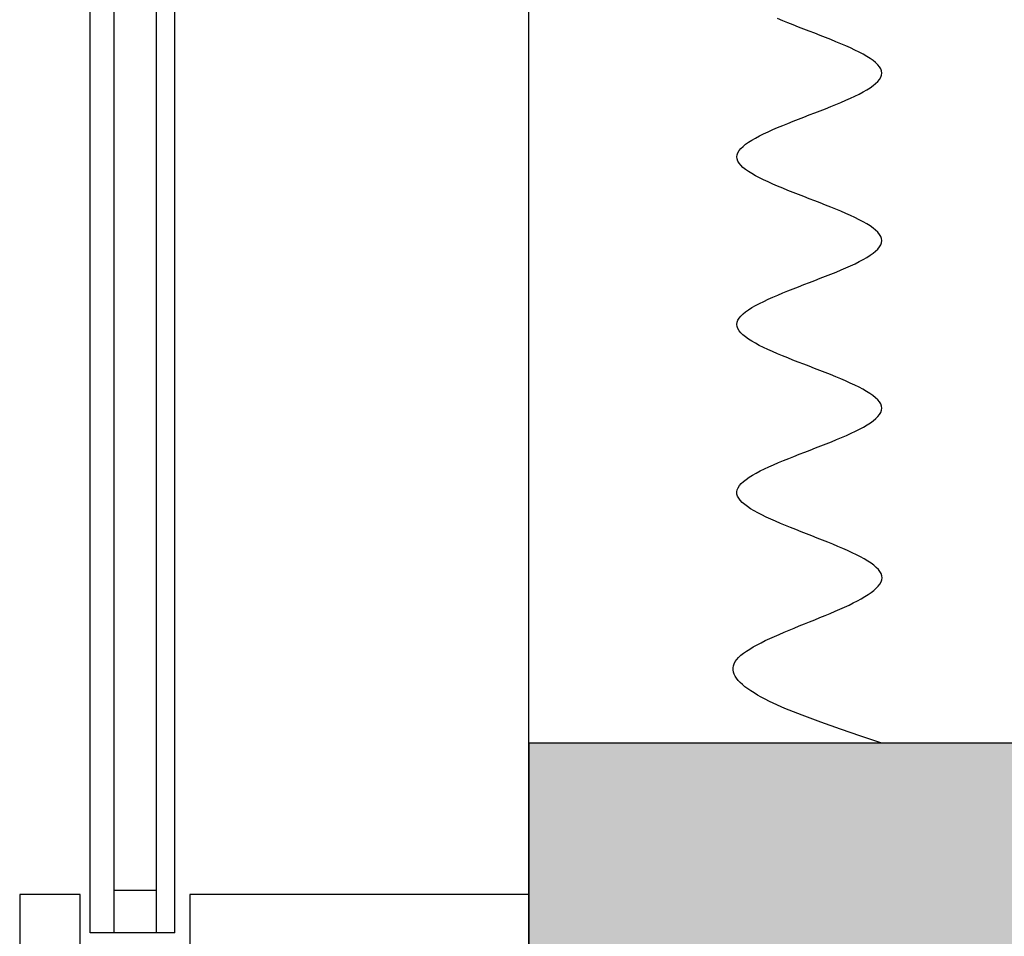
# Model space of a CAD drawing. Header units: millimetres. Extents: x 2502971067 to 2502991033, y 5626762590 to 5626807088.
# Tile 72 of 109: x 2502972177 to 2502972502, y 5626795221 to 5626795524. Entities that reach past the tile are written whole.
import ezdxf

# ---------------------------------------------------------------- set-up
doc = ezdxf.new("R2010")
doc.units = ezdxf.units.MM
for name, color, linetype in [('A_Fenster-Fassade', 2, 'Continuous'), ('A_Schraffur-F90', 9, 'Continuous'), ('A_Wand-F90', 7, 'Continuous'), ('I_Möbel', 2, 'Continuous')]:
    doc.layers.add(name, color=color, linetype=linetype)

msp = doc.modelspace()

# ---------------------------------------------------------------- hatches: boundary and pattern name
at = {"layer": 'A_Schraffur-F90'}
h = msp.add_hatch(color=256, dxfattribs=at)
h.dxf.hatch_style = 1
h.paths.add_polyline_path([(2502979925, 5626795135.002), (2502979775, 5626795135.002), (2502977920, 5626795135.002), (2502977920, 5626795285.002), (2502977845, 5626795285.002), (2502972345, 5626795285.002), (2502972345, 5626795135.002), (2502976775.016, 5626795135.002), (2502976775.016, 5626794985.002), (2502976775.016, 5626794095.002), (2502976925.016, 5626794095.002), (2502976925.016, 5626794985.002), (2502979870, 5626794985.002), (2502979870, 5626795050.002), (2502979925, 5626795050.002)])

# ---------------------------------------------------------------- linework, layer by layer
at = {"layer": 'A_Fenster-Fassade'}
for p, q in [((2502972345, 5626772434.99819), (2502972345, 5626805960)), ((2502972199.805, 5626795222.22722), (2502972199.805, 5626796397.77366)), ((2502972207.805, 5626795222.22722), (2502972207.805, 5626796397.77366)), ((2502972221.805, 5626795222.22722), (2502972221.805, 5626796397.77366)), ((2502972227.805, 5626795222.22722), (2502972227.805, 5626796397.77366)), ((2502972196.511, 5626795234.99846), (2502972176.511, 5626795234.99846)), ((2502972176.511, 5626795234.99746), (2502972176.511, 5626795184.99746)), ((2502972196.511, 5626795184.99746), (2502972196.511, 5626795234.99746)), ((2502972221.805, 5626795236.22722), (2502972207.805, 5626795236.22722)), ((2502972232.811, 5626795234.99846), (2502972232.811, 5626795184.99846)), ((2502972345, 5626795234.99846), (2502972232.811, 5626795234.99846)), ((2502972227.805, 5626795222.22722), (2502972199.805, 5626795222.22722))]:
    msp.add_line(p, q, dxfattribs=at)
at = {"layer": 'A_Wand-F90'}
for p, q in [((2502977845, 5626795285.002), (2502972345, 5626795285.002)), ((2502972345, 5626795285.002), (2502972345, 5626795135.002))]:
    msp.add_line(p, q, dxfattribs=at)
at = {"layer": 'I_Möbel'}
for p, q in [((2502972428.9753, 5626795524.09512), (2502972427.31131, 5626795524.78815)), ((2502972430.6843, 5626795523.40209), (2502972428.9753, 5626795524.09512)), ((2502972432.42931, 5626795522.70906), (2502972430.6843, 5626795523.40209)), ((2502972434.20133, 5626795522.01603), (2502972432.42931, 5626795522.70906)), ((2502972435.99135, 5626795521.32301), (2502972434.20133, 5626795522.01603)), ((2502972437.79039, 5626795520.62998), (2502972435.99135, 5626795521.32301)), ((2502972439.58942, 5626795519.93695), (2502972437.79039, 5626795520.62998)), ((2502972441.37945, 5626795519.24392), (2502972439.58942, 5626795519.93695)), ((2502972443.15148, 5626795518.55089), (2502972441.37945, 5626795519.24392)), ((2502972444.8965, 5626795517.85786), (2502972443.15148, 5626795518.55089)), ((2502972446.60552, 5626795517.16483), (2502972444.8965, 5626795517.85786)), ((2502972448.26952, 5626795516.4718), (2502972446.60552, 5626795517.16483)), ((2502972449.87951, 5626795515.77877), (2502972448.26952, 5626795516.4718)), ((2502972451.42649, 5626795515.08574), (2502972449.87951, 5626795515.77877)), ((2502972452.90144, 5626795514.39271), (2502972451.42649, 5626795515.08574)), ((2502972454.29538, 5626795513.69968), (2502972452.90144, 5626795514.39271)), ((2502972455.59929, 5626795513.00665), (2502972454.29538, 5626795513.69968)), ((2502972456.80417, 5626795512.31362), (2502972455.59929, 5626795513.00665)), ((2502972457.90102, 5626795511.62059), (2502972456.80417, 5626795512.31362)), ((2502972458.88085, 5626795510.92757), (2502972457.90102, 5626795511.62059)), ((2502972459.73464, 5626795510.23454), (2502972458.88085, 5626795510.92757)), ((2502972460.45339, 5626795509.54151), (2502972459.73464, 5626795510.23454)), ((2502972461.0281, 5626795508.84848), (2502972460.45339, 5626795509.54151)), ((2502972461.44977, 5626795508.15545), (2502972461.0281, 5626795508.84848)), ((2502972461.7094, 5626795507.46242), (2502972461.44977, 5626795508.15545)), ((2502972461.02843, 5626795504.6903), (2502972461.44999, 5626795505.38333)), ((2502972461.44999, 5626795505.38333), (2502972461.70951, 5626795506.07636)), ((2502972461.79798, 5626795506.76939), (2502972461.7094, 5626795507.46242)), ((2502972461.70951, 5626795506.07636), (2502972461.79798, 5626795506.76939)), ((2502972456.80502, 5626795501.22515), (2502972457.90177, 5626795501.91818)), ((2502972457.90177, 5626795501.91818), (2502972458.88149, 5626795502.61121)), ((2502972458.88149, 5626795502.61121), (2502972459.73518, 5626795503.30424)), ((2502972459.73518, 5626795503.30424), (2502972460.45382, 5626795503.99727)), ((2502972460.45382, 5626795503.99727), (2502972461.02843, 5626795504.6903)), ((2502972449.8808, 5626795497.76001), (2502972451.42769, 5626795498.45304)), ((2502972451.42769, 5626795498.45304), (2502972452.90257, 5626795499.14607)), ((2502972452.90257, 5626795499.14607), (2502972454.29641, 5626795499.8391)), ((2502972454.29641, 5626795499.8391), (2502972455.60023, 5626795500.53212)), ((2502972455.60023, 5626795500.53212), (2502972456.80502, 5626795501.22515)), ((2502972441.38104, 5626795494.29486), (2502972443.15302, 5626795494.98789)), ((2502972443.15302, 5626795494.98789), (2502972444.89799, 5626795495.68092)), ((2502972444.89799, 5626795495.68092), (2502972446.60694, 5626795496.37395)), ((2502972446.60694, 5626795496.37395), (2502972448.27088, 5626795497.06698)), ((2502972448.27088, 5626795497.06698), (2502972449.8808, 5626795497.76001)), ((2502972434.20302, 5626795491.52274), (2502972435.99304, 5626795492.21577)), ((2502972435.99304, 5626795492.21577), (2502972437.79204, 5626795492.9088)), ((2502972437.79204, 5626795492.9088), (2502972439.59105, 5626795493.60183)), ((2502972439.59105, 5626795493.60183), (2502972441.38104, 5626795494.29486)), ((2502972425.70297, 5626795488.0576), (2502972427.31297, 5626795488.75063)), ((2502972427.31297, 5626795488.75063), (2502972428.97698, 5626795489.44366)), ((2502972428.97698, 5626795489.44366), (2502972430.68599, 5626795490.13668)), ((2502972430.68599, 5626795490.13668), (2502972432.43101, 5626795490.82971)), ((2502972432.43101, 5626795490.82971), (2502972434.20302, 5626795491.52274)), ((2502972418.77813, 5626795484.59245), (2502972419.98307, 5626795485.28548)), ((2502972419.98307, 5626795485.28548), (2502972421.28702, 5626795485.97851)), ((2502972421.28702, 5626795485.97851), (2502972422.68099, 5626795486.67154)), ((2502972422.68099, 5626795486.67154), (2502972424.15598, 5626795487.36457)), ((2502972424.15598, 5626795487.36457), (2502972425.70297, 5626795488.0576)), ((2502972415.12859, 5626795481.82033), (2502972415.84744, 5626795482.51336)), ((2502972415.84744, 5626795482.51336), (2502972416.70131, 5626795483.20639)), ((2502972416.70131, 5626795483.20639), (2502972417.68121, 5626795483.89942)), ((2502972417.68121, 5626795483.89942), (2502972418.77813, 5626795484.59245)), ((2502972413.7835, 5626795479.04822), (2502972413.87222, 5626795479.74124)), ((2502972413.87181, 5626795478.35519), (2502972413.7835, 5626795479.04822)), ((2502972413.87222, 5626795479.74124), (2502972414.13198, 5626795480.43427)), ((2502972414.13198, 5626795480.43427), (2502972414.55377, 5626795481.1273)), ((2502972414.55377, 5626795481.1273), (2502972415.12859, 5626795481.82033)), ((2502972414.13116, 5626795477.66216), (2502972413.87181, 5626795478.35519)), ((2502972414.55254, 5626795476.96913), (2502972414.13116, 5626795477.66216)), ((2502972415.12696, 5626795476.2761), (2502972414.55254, 5626795476.96913)), ((2502972415.84541, 5626795475.58307), (2502972415.12696, 5626795476.2761)), ((2502972416.69889, 5626795474.89004), (2502972415.84541, 5626795475.58307)), ((2502972417.67841, 5626795474.19701), (2502972416.69889, 5626795474.89004)), ((2502972418.77496, 5626795473.50398), (2502972417.67841, 5626795474.19701)), ((2502972419.97954, 5626795472.81095), (2502972418.77496, 5626795473.50398)), ((2502972421.28316, 5626795472.11792), (2502972419.97954, 5626795472.81095)), ((2502972422.6768, 5626795471.42489), (2502972421.28316, 5626795472.11792)), ((2502972424.15147, 5626795470.73186), (2502972422.6768, 5626795471.42489)), ((2502972425.69817, 5626795470.03883), (2502972424.15147, 5626795470.73186)), ((2502972427.30791, 5626795469.3458), (2502972425.69817, 5626795470.03883)), ((2502972428.97166, 5626795468.65278), (2502972427.30791, 5626795469.3458)), ((2502972430.68045, 5626795467.95975), (2502972428.97166, 5626795468.65278)), ((2502972432.42526, 5626795467.26672), (2502972430.68045, 5626795467.95975)), ((2502972434.1971, 5626795466.57369), (2502972432.42526, 5626795467.26672)), ((2502972435.98697, 5626795465.88066), (2502972434.1971, 5626795466.57369)), ((2502972437.78586, 5626795465.18763), (2502972435.98697, 5626795465.88066)), ((2502972439.58477, 5626795464.4946), (2502972437.78586, 5626795465.18763)), ((2502972441.37471, 5626795463.80157), (2502972439.58477, 5626795464.4946)), ((2502972443.14667, 5626795463.10854), (2502972441.37471, 5626795463.80157)), ((2502972444.89166, 5626795462.41551), (2502972443.14667, 5626795463.10854)), ((2502972446.60066, 5626795461.72248), (2502972444.89166, 5626795462.41551)), ((2502972448.26469, 5626795461.02945), (2502972446.60066, 5626795461.72248)), ((2502972449.87474, 5626795460.33642), (2502972448.26469, 5626795461.02945)), ((2502972451.42181, 5626795459.64339), (2502972449.87474, 5626795460.33642)), ((2502972452.89689, 5626795458.95036), (2502972451.42181, 5626795459.64339)), ((2502972454.291, 5626795458.25734), (2502972452.89689, 5626795458.95036)), ((2502972455.59512, 5626795457.56431), (2502972454.291, 5626795458.25734)), ((2502972456.80027, 5626795456.87128), (2502972455.59512, 5626795457.56431)), ((2502972457.89743, 5626795456.17825), (2502972456.80027, 5626795456.87128)), ((2502972458.8776, 5626795455.48522), (2502972457.89743, 5626795456.17825)), ((2502972459.7318, 5626795454.79219), (2502972458.8776, 5626795455.48522)), ((2502972460.451, 5626795454.09916), (2502972459.7318, 5626795454.79219)), ((2502972461.02623, 5626795453.40613), (2502972460.451, 5626795454.09916)), ((2502972461.44846, 5626795452.7131), (2502972461.02623, 5626795453.40613)), ((2502972461.70871, 5626795452.02007), (2502972461.44846, 5626795452.7131)), ((2502972461.03082, 5626795449.24795), (2502972461.45153, 5626795449.94098)), ((2502972461.45153, 5626795449.94098), (2502972461.71025, 5626795450.63401)), ((2502972461.79798, 5626795451.32704), (2502972461.70871, 5626795452.02007)), ((2502972461.71025, 5626795450.63401), (2502972461.79798, 5626795451.32704)), ((2502972456.81209, 5626795445.78281), (2502972457.90787, 5626795446.47584)), ((2502972457.90787, 5626795446.47584), (2502972458.88663, 5626795447.16887)), ((2502972458.88663, 5626795447.16887), (2502972459.73937, 5626795447.8619)), ((2502972459.73937, 5626795447.8619), (2502972460.4571, 5626795448.55492)), ((2502972460.4571, 5626795448.55492), (2502972461.03082, 5626795449.24795)), ((2502972449.89263, 5626795442.31766), (2502972451.43861, 5626795443.01069)), ((2502972451.43861, 5626795443.01069), (2502972452.91254, 5626795443.70372)), ((2502972452.91254, 5626795443.70372), (2502972454.30543, 5626795444.39675)), ((2502972454.30543, 5626795444.39675), (2502972455.60827, 5626795445.08978)), ((2502972455.60827, 5626795445.08978), (2502972456.81209, 5626795445.78281)), ((2502972443.16811, 5626795439.54554), (2502972444.91234, 5626795440.23857)), ((2502972444.91234, 5626795440.23857), (2502972446.6205, 5626795440.9316)), ((2502972446.6205, 5626795440.9316), (2502972448.28359, 5626795441.62463)), ((2502972448.28359, 5626795441.62463), (2502972449.89263, 5626795442.31766)), ((2502972434.22072, 5626795436.0804), (2502972436.01038, 5626795436.77343)), ((2502972436.01038, 5626795436.77343), (2502972437.80894, 5626795437.46645)), ((2502972437.80894, 5626795437.46645), (2502972439.60741, 5626795438.15948)), ((2502972439.60741, 5626795438.15948), (2502972441.3968, 5626795438.85251)), ((2502972441.3968, 5626795438.85251), (2502972443.16811, 5626795439.54554)), ((2502972425.72079, 5626795432.61525), (2502972427.33101, 5626795433.30828)), ((2502972427.33101, 5626795433.30828), (2502972428.99511, 5626795434.00131)), ((2502972428.99511, 5626795434.00131), (2502972430.70409, 5626795434.69434)), ((2502972430.70409, 5626795434.69434), (2502972432.44896, 5626795435.38737)), ((2502972432.44896, 5626795435.38737), (2502972434.22072, 5626795436.0804)), ((2502972418.79269, 5626795429.1501), (2502972419.9986, 5626795429.84313)), ((2502972419.9986, 5626795429.84313), (2502972421.30335, 5626795430.53616)), ((2502972421.30335, 5626795430.53616), (2502972422.69797, 5626795431.22919)), ((2502972422.69797, 5626795431.22919), (2502972424.17345, 5626795431.92222)), ((2502972424.17345, 5626795431.92222), (2502972425.72079, 5626795432.61525)), ((2502972415.13748, 5626795426.37799), (2502972415.85803, 5626795427.07101)), ((2502972415.85803, 5626795427.07101), (2502972416.71341, 5626795427.76404)), ((2502972416.71341, 5626795427.76404), (2502972417.69463, 5626795428.45707)), ((2502972417.69463, 5626795428.45707), (2502972418.79269, 5626795429.1501)), ((2502972413.7835, 5626795423.60587), (2502972413.87477, 5626795424.2989)), ((2502972413.86903, 5626795422.91284), (2502972413.7835, 5626795423.60587)), ((2502972413.87477, 5626795424.2989), (2502972414.13686, 5626795424.99193)), ((2502972414.13686, 5626795424.99193), (2502972414.56076, 5626795425.68496)), ((2502972414.56076, 5626795425.68496), (2502972415.13748, 5626795426.37799)), ((2502972414.1254, 5626795422.21981), (2502972413.86903, 5626795422.91284)), ((2502972414.54363, 5626795421.52678), (2502972414.1254, 5626795422.21981)), ((2502972415.11474, 5626795420.83375), (2502972414.54363, 5626795421.52678)), ((2502972415.82976, 5626795420.14072), (2502972415.11474, 5626795420.83375)), ((2502972416.67973, 5626795419.44769), (2502972415.82976, 5626795420.14072)), ((2502972417.65566, 5626795418.75466), (2502972416.67973, 5626795419.44769)), ((2502972418.74858, 5626795418.06163), (2502972417.65566, 5626795418.75466)), ((2502972419.94952, 5626795417.3686), (2502972418.74858, 5626795418.06163)), ((2502972421.24951, 5626795416.67557), (2502972419.94952, 5626795417.3686)), ((2502972422.63957, 5626795415.98255), (2502972421.24951, 5626795416.67557)), ((2502972424.11073, 5626795415.28952), (2502972422.63957, 5626795415.98255)), ((2502972425.65402, 5626795414.59649), (2502972424.11073, 5626795415.28952)), ((2502972427.26046, 5626795413.90346), (2502972425.65402, 5626795414.59649)), ((2502972428.92107, 5626795413.21043), (2502972427.26046, 5626795413.90346)), ((2502972430.6269, 5626795412.5174), (2502972428.92107, 5626795413.21043)), ((2502972432.36896, 5626795411.82437), (2502972430.6269, 5626795412.5174)), ((2502972434.13827, 5626795411.13134), (2502972432.36896, 5626795411.82437)), ((2502972435.92588, 5626795410.43831), (2502972434.13827, 5626795411.13134)), ((2502972437.72279, 5626795409.74528), (2502972435.92588, 5626795410.43831)), ((2502972439.52005, 5626795409.05225), (2502972437.72279, 5626795409.74528)), ((2502972441.30867, 5626795408.35922), (2502972439.52005, 5626795409.05225)), ((2502972443.07969, 5626795407.66619), (2502972441.30867, 5626795408.35922)), ((2502972444.82412, 5626795406.97316), (2502972443.07969, 5626795407.66619)), ((2502972446.533, 5626795406.28013), (2502972444.82412, 5626795406.97316)), ((2502972448.19736, 5626795405.58711), (2502972446.533, 5626795406.28013)), ((2502972449.80821, 5626795404.89408), (2502972448.19736, 5626795405.58711)), ((2502972451.3566, 5626795404.20105), (2502972449.80821, 5626795404.89408)), ((2502972452.83353, 5626795403.50802), (2502972451.3566, 5626795404.20105)), ((2502972454.23005, 5626795402.81499), (2502972452.83353, 5626795403.50802)), ((2502972455.53717, 5626795402.12196), (2502972454.23005, 5626795402.81499)), ((2502972456.74592, 5626795401.42893), (2502972455.53717, 5626795402.12196)), ((2502972457.84734, 5626795400.7359), (2502972456.74592, 5626795401.42893)), ((2502972458.83244, 5626795400.04287), (2502972457.84734, 5626795400.7359)), ((2502972459.69226, 5626795399.34984), (2502972458.83244, 5626795400.04287)), ((2502972460.41781, 5626795398.65681), (2502972459.69226, 5626795399.34984)), ((2502972461.00014, 5626795397.96378), (2502972460.41781, 5626795398.65681)), ((2502972461.43025, 5626795397.27075), (2502972461.00014, 5626795397.96378)), ((2502972461.69919, 5626795396.57772), (2502972461.43025, 5626795397.27075)), ((2502972461.06408, 5626795393.80561), (2502972461.47302, 5626795394.49864)), ((2502972461.47302, 5626795394.49864), (2502972461.72061, 5626795395.19167)), ((2502972461.79798, 5626795395.88469), (2502972461.69919, 5626795396.57772)), ((2502972461.72061, 5626795395.19167), (2502972461.79798, 5626795395.88469)), ((2502972456.91054, 5626795390.34046), (2502972457.99278, 5626795391.03349)), ((2502972457.99278, 5626795391.03349), (2502972458.95815, 5626795391.72652)), ((2502972458.95815, 5626795391.72652), (2502972459.79776, 5626795392.41955)), ((2502972459.79776, 5626795392.41955), (2502972460.50269, 5626795393.11258)), ((2502972460.50269, 5626795393.11258), (2502972461.06408, 5626795393.80561)), ((2502972450.05743, 5626795386.87531), (2502972451.59066, 5626795387.56834)), ((2502972451.59066, 5626795387.56834), (2502972453.05148, 5626795388.26137)), ((2502972453.05148, 5626795388.26137), (2502972454.43099, 5626795388.9544)), ((2502972454.43099, 5626795388.9544), (2502972455.72031, 5626795389.64743)), ((2502972455.72031, 5626795389.64743), (2502972456.91054, 5626795390.34046)), ((2502972443.37825, 5626795384.1032), (2502972445.1122, 5626795384.79623)), ((2502972445.1122, 5626795384.79623), (2502972446.80931, 5626795385.48925)), ((2502972446.80931, 5626795385.48925), (2502972448.46068, 5626795386.18228)), ((2502972448.46068, 5626795386.18228), (2502972450.05743, 5626795386.87531)), ((2502972434.46718, 5626795380.63805), (2502972436.25193, 5626795381.33108)), ((2502972436.25193, 5626795381.33108), (2502972438.04431, 5626795382.02411)), ((2502972438.04431, 5626795382.02411), (2502972439.83542, 5626795382.71714)), ((2502972439.83542, 5626795382.71714), (2502972441.61636, 5626795383.41017)), ((2502972441.61636, 5626795383.41017), (2502972443.37825, 5626795384.1032)), ((2502972425.96906, 5626795377.1729), (2502972427.58229, 5626795377.86593)), ((2502972427.58229, 5626795377.86593), (2502972429.24761, 5626795378.55896)), ((2502972429.24761, 5626795378.55896), (2502972430.95613, 5626795379.25199)), ((2502972430.95613, 5626795379.25199), (2502972432.69895, 5626795379.94502)), ((2502972432.69895, 5626795379.94502), (2502972434.46718, 5626795380.63805)), ((2502972420.2149, 5626795374.40078), (2502972421.53084, 5626795375.09381)), ((2502972421.53084, 5626795375.09381), (2502972422.93444, 5626795375.78684)), ((2502972422.93444, 5626795375.78684), (2502972424.41682, 5626795376.47987)), ((2502972424.41682, 5626795376.47987), (2502972425.96906, 5626795377.1729)), ((2502972415.26135, 5626795370.93564), (2502972416.00559, 5626795371.62867)), ((2502972416.00559, 5626795371.62867), (2502972416.88196, 5626795372.3217)), ((2502972416.88196, 5626795372.3217), (2502972417.88156, 5626795373.01473)), ((2502972417.88156, 5626795373.01473), (2502972418.99551, 5626795373.70776)), ((2502972418.99551, 5626795373.70776), (2502972420.2149, 5626795374.40078)), ((2502972413.7835, 5626795368.16352), (2502972413.91031, 5626795368.85655)), ((2502972413.83036, 5626795367.47049), (2502972413.7835, 5626795368.16352)), ((2502972413.91031, 5626795368.85655), (2502972414.20481, 5626795369.54958)), ((2502972414.20481, 5626795369.54958), (2502972414.65813, 5626795370.24261)), ((2502972414.65813, 5626795370.24261), (2502972415.26135, 5626795370.93564)), ((2502972414.04522, 5626795366.77746), (2502972413.83036, 5626795367.47049)), ((2502972414.41949, 5626795366.08443), (2502972414.04522, 5626795366.77746)), ((2502972414.94457, 5626795365.3914), (2502972414.41949, 5626795366.08443)), ((2502972415.61187, 5626795364.69837), (2502972414.94457, 5626795365.3914)), ((2502972416.41279, 5626795364.00534), (2502972415.61187, 5626795364.69837)), ((2502972417.33875, 5626795363.31232), (2502972416.41279, 5626795364.00534)), ((2502972418.38115, 5626795362.61929), (2502972417.33875, 5626795363.31232)), ((2502972419.53139, 5626795361.92626), (2502972418.38115, 5626795362.61929)), ((2502972420.78089, 5626795361.23323), (2502972419.53139, 5626795361.92626)), ((2502972422.12105, 5626795360.5402), (2502972420.78089, 5626795361.23323)), ((2502972423.54328, 5626795359.84717), (2502972422.12105, 5626795360.5402)), ((2502972425.03898, 5626795359.15414), (2502972423.54328, 5626795359.84717)), ((2502972426.59956, 5626795358.46111), (2502972425.03898, 5626795359.15414)), ((2502972428.21644, 5626795357.76808), (2502972426.59956, 5626795358.46111)), ((2502972429.88101, 5626795357.07505), (2502972428.21644, 5626795357.76808)), ((2502972431.58468, 5626795356.38202), (2502972429.88101, 5626795357.07505)), ((2502972433.31886, 5626795355.68899), (2502972431.58468, 5626795356.38202)), ((2502972435.07496, 5626795354.99596), (2502972433.31886, 5626795355.68899)), ((2502972436.84439, 5626795354.30293), (2502972435.07496, 5626795354.99596)), ((2502972438.61855, 5626795353.6099), (2502972436.84439, 5626795354.30293)), ((2502972440.38885, 5626795352.91688), (2502972438.61855, 5626795353.6099)), ((2502972442.14669, 5626795352.22385), (2502972440.38885, 5626795352.91688)), ((2502972443.88348, 5626795351.53082), (2502972442.14669, 5626795352.22385)), ((2502972445.59064, 5626795350.83779), (2502972443.88348, 5626795351.53082)), ((2502972447.25956, 5626795350.14476), (2502972445.59064, 5626795350.83779)), ((2502972448.88166, 5626795349.45173), (2502972447.25956, 5626795350.14476)), ((2502972450.44834, 5626795348.7587), (2502972448.88166, 5626795349.45173)), ((2502972451.951, 5626795348.06567), (2502972450.44834, 5626795348.7587)), ((2502972453.38107, 5626795347.37264), (2502972451.951, 5626795348.06567)), ((2502972454.72993, 5626795346.67961), (2502972453.38107, 5626795347.37264)), ((2502972455.989, 5626795345.98658), (2502972454.72993, 5626795346.67961)), ((2502972457.14969, 5626795345.29355), (2502972455.989, 5626795345.98658)), ((2502972458.20341, 5626795344.60052), (2502972457.14969, 5626795345.29355)), ((2502972459.14155, 5626795343.90749), (2502972458.20341, 5626795344.60052)), ((2502972459.95553, 5626795343.21446), (2502972459.14155, 5626795343.90749)), ((2502972460.63676, 5626795342.52144), (2502972459.95553, 5626795343.21446)), ((2502972461.17664, 5626795341.82841), (2502972460.63676, 5626795342.52144)), ((2502972461.56657, 5626795341.13538), (2502972461.17664, 5626795341.82841)), ((2502972461.52735, 5626795338.36326), (2502972461.77223, 5626795339.05629)), ((2502972461.79798, 5626795340.44235), (2502972461.56657, 5626795341.13538)), ((2502972461.77223, 5626795339.05629), (2502972461.86493, 5626795339.74932)), ((2502972461.86493, 5626795339.74932), (2502972461.79798, 5626795340.44235)), ((2502972458.28182, 5626795334.89811), (2502972459.1755, 5626795335.59114)), ((2502972459.1755, 5626795335.59114), (2502972459.95436, 5626795336.28417)), ((2502972459.95436, 5626795336.28417), (2502972460.61094, 5626795336.9772)), ((2502972460.61094, 5626795336.9772), (2502972461.13776, 5626795337.67023)), ((2502972461.13776, 5626795337.67023), (2502972461.52735, 5626795338.36326)), ((2502972452.35279, 5626795331.43297), (2502972453.70843, 5626795332.126)), ((2502972453.70843, 5626795332.126), (2502972454.98663, 5626795332.81902)), ((2502972454.98663, 5626795332.81902), (2502972456.17991, 5626795333.51205)), ((2502972456.17991, 5626795333.51205), (2502972457.2808, 5626795334.20508)), ((2502972457.2808, 5626795334.20508), (2502972458.28182, 5626795334.89811)), ((2502972446.30521, 5626795328.66085), (2502972447.89591, 5626795329.35388)), ((2502972447.89591, 5626795329.35388), (2502972449.43905, 5626795330.04691)), ((2502972449.43905, 5626795330.04691), (2502972450.92717, 5626795330.73994)), ((2502972450.92717, 5626795330.73994), (2502972452.35279, 5626795331.43297)), ((2502972437.90001, 5626795325.1957), (2502972439.61637, 5626795325.88873)), ((2502972439.61637, 5626795325.88873), (2502972441.32255, 5626795326.58176)), ((2502972441.32255, 5626795326.58176), (2502972443.01106, 5626795327.27479)), ((2502972443.01106, 5626795327.27479), (2502972444.67444, 5626795327.96782)), ((2502972444.67444, 5626795327.96782), (2502972446.30521, 5626795328.66085)), ((2502972429.42701, 5626795321.73056), (2502972431.08219, 5626795322.42358)), ((2502972431.08219, 5626795322.42358), (2502972432.76456, 5626795323.11661)), ((2502972432.76456, 5626795323.11661), (2502972434.46663, 5626795323.80964)), ((2502972434.46663, 5626795323.80964), (2502972436.18094, 5626795324.50267)), ((2502972436.18094, 5626795324.50267), (2502972437.90001, 5626795325.1957)), ((2502972423.22755, 5626795318.95844), (2502972424.69927, 5626795319.65147)), ((2502972424.69927, 5626795319.65147), (2502972426.22808, 5626795320.3445)), ((2502972426.22808, 5626795320.3445), (2502972427.80648, 5626795321.03753)), ((2502972427.80648, 5626795321.03753), (2502972429.42701, 5626795321.73056)), ((2502972416.98661, 5626795315.49329), (2502972418.06086, 5626795316.18632)), ((2502972418.06086, 5626795316.18632), (2502972419.22955, 5626795316.87935)), ((2502972419.22955, 5626795316.87935), (2502972420.48521, 5626795317.57238)), ((2502972420.48521, 5626795317.57238), (2502972421.82037, 5626795318.26541)), ((2502972421.82037, 5626795318.26541), (2502972423.22755, 5626795318.95844)), ((2502972413.29176, 5626795312.02814), (2502972413.7835, 5626795312.72117)), ((2502972413.7835, 5626795312.72117), (2502972414.40524, 5626795313.4142)), ((2502972414.40524, 5626795313.4142), (2502972415.15133, 5626795314.10723)), ((2502972415.15133, 5626795314.10723), (2502972416.01428, 5626795314.80026)), ((2502972416.01428, 5626795314.80026), (2502972416.98661, 5626795315.49329)), ((2502972412.57446, 5626795309.94906), (2502972412.69054, 5626795310.64209)), ((2502972412.57701, 5626795309.25603), (2502972412.57446, 5626795309.94906)), ((2502972412.69054, 5626795310.64209), (2502972412.92854, 5626795311.33511)), ((2502972412.92854, 5626795311.33511), (2502972413.29176, 5626795312.02814)), ((2502972412.69489, 5626795308.563), (2502972412.57701, 5626795309.25603)), ((2502972412.92481, 5626795307.86997), (2502972412.69489, 5626795308.563)), ((2502972413.26347, 5626795307.17694), (2502972412.92481, 5626795307.86997)), ((2502972413.70758, 5626795306.48391), (2502972413.26347, 5626795307.17694)), ((2502972414.25384, 5626795305.79088), (2502972413.70758, 5626795306.48391)), ((2502972414.89895, 5626795305.09785), (2502972414.25384, 5626795305.79088)), ((2502972415.63963, 5626795304.40482), (2502972414.89895, 5626795305.09785)), ((2502972416.47258, 5626795303.71179), (2502972415.63963, 5626795304.40482)), ((2502972417.39449, 5626795303.01876), (2502972416.47258, 5626795303.71179)), ((2502972418.40209, 5626795302.32573), (2502972417.39449, 5626795303.01876)), ((2502972419.49206, 5626795301.6327), (2502972418.40209, 5626795302.32573)), ((2502972420.66111, 5626795300.93967), (2502972419.49206, 5626795301.6327)), ((2502972421.90596, 5626795300.24665), (2502972420.66111, 5626795300.93967)), ((2502972423.2233, 5626795299.55362), (2502972421.90596, 5626795300.24665)), ((2502972424.60985, 5626795298.86059), (2502972423.2233, 5626795299.55362)), ((2502972429.68912, 5626795296.55049), (2502972424.60985, 5626795298.86059)), ((2502972435.37862, 5626795294.24039), (2502972429.68912, 5626795296.55049)), ((2502972441.5563, 5626795291.93029), (2502972435.37862, 5626795294.24039)), ((2502972448.10012, 5626795289.6202), (2502972441.5563, 5626795291.93029)), ((2502972454.88802, 5626795287.3101), (2502972448.10012, 5626795289.6202)), ((2502972461.79798, 5626795285), (2502972454.88802, 5626795287.3101))]:
    msp.add_line(p, q, dxfattribs=at)

doc.saveas('drawing.dxf')
